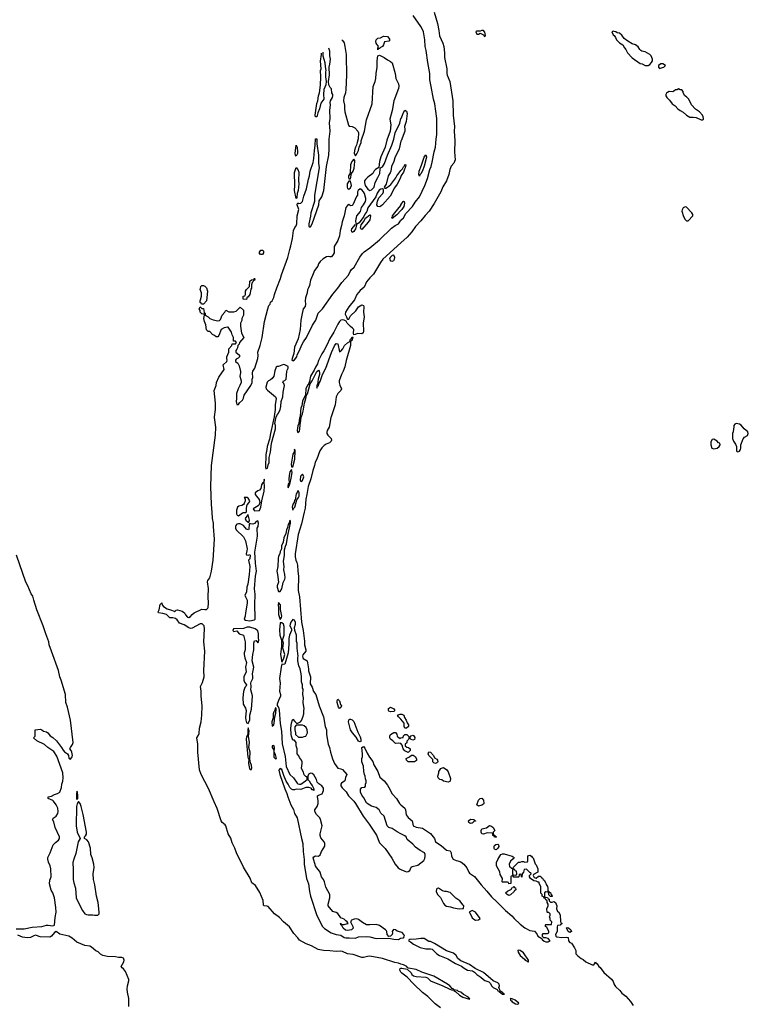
# Model space of a CAD drawing. Header units: inches. Extents: x 2386215 to 2556187, y 580866 to 760840.
# Tile 119 of 203: x 2435234 to 2444341, y 722659 to 734963. Entities that reach past the tile are written whole.
import ezdxf

# ---------------------------------------------------------------- set-up
doc = ezdxf.new("R2010")
doc.units = ezdxf.units.IN
doc.header["$MEASUREMENT"] = 0
for name, color, linetype in [('C4732', 7, 'Continuous'), ('C4733', 7, 'Continuous'), ('C4742', 7, 'Continuous'), ('C4743', 7, 'Continuous')]:
    doc.layers.add(name, color=color, linetype=linetype)

msp = doc.modelspace()

# ---------------------------------------------------------------- linework, layer by layer
at = {"layer": 'C4732', "color": 5}
for points, elevation in [([(2440000, 723159), (2439999, 723159), (2439970, 723174), (2439923, 723183), (2439770, 723232), (2439610, 723259), (2439583, 723257), (2439530, 723242), (2439510, 723244), (2439402, 723282), (2439330, 723290), (2439270, 723320), (2439250, 723324), (2439190, 723317), (2439112, 723328), (2439030, 723331), (2438963, 723343), (2438882, 723390), (2438816, 723416), (2438730, 723460), (2438710, 723490), (2438662, 723542), (2438605, 723625), (2438533, 723690), (2438483, 723743), (2438421, 723790), (2438339, 723879), (2438326, 723886), (2438287, 723890), (2438281, 723901), (2438278, 723958), (2438234, 724054), (2438182, 724142), (2438135, 724175), (2438116, 724236), (2438030, 724372), (2437944, 724550), (2437922, 724610), (2437890, 724676), (2437873, 724733), (2437841, 724790), (2437811, 724891), (2437803, 724903), (2437766, 724930), (2437753, 724950), (2437704, 725104), (2437663, 725190), (2437595, 725355), (2437501, 725530), (2437481, 725590), (2437459, 725810), (2437460, 725910), (2437448, 725990), (2437470, 726020), (2437478, 726042), (2437480, 726110), (2437501, 726190), (2437510, 726270), (2437513, 726390), (2437501, 726510), (2437504, 726570), (2437496, 726630), (2437519, 726681), (2437538, 726750), (2437537, 726830), (2437547, 727070), (2437535, 727190), (2437545, 727350), (2437541, 727390), (2437515, 727415), (2437490, 727415), (2437390, 727358), (2437370, 727356), (2437350, 727362), (2437290, 727400), (2437230, 727421), (2437202, 727462), (2437180, 727480), (2437150, 727488), (2437110, 727488), (2437068, 727528), (2437023, 727543), (2436969, 727550), (2436965, 727564), (2436976, 727590), (2436990, 727654), (2437010, 727674), (2437016, 727650), (2437031, 727630), (2437079, 727599), (2437121, 727590), (2437165, 727570), (2437170, 727562), (2437190, 727585), (2437206, 727590), (2437267, 727570), (2437296, 727550), (2437307, 727527), (2437330, 727497), (2437350, 727493), (2437370, 727504), (2437390, 727532), (2437413, 727550), (2437510, 727597), (2437550, 727592), (2437570, 727594), (2437587, 727610), (2437590, 727619), (2437593, 727670), (2437588, 727750), (2437594, 727854), (2437583, 727937), (2437586, 727954), (2437611, 727989), (2437630, 728070), (2437652, 728210), (2437671, 728470), (2437655, 728630), (2437656, 728670), (2437646, 728730), (2437642, 728810), (2437630, 728906), (2437623, 729130), (2437630, 729394), (2437683, 729770), (2437685, 729870), (2437670, 729990), (2437671, 730000)], 20), ([(2438415, 730000), (2438368, 729790), (2438357, 729723), (2438329, 729630), (2438325, 729590), (2438309, 729530), (2438305, 729370), (2438310, 729351), (2438330, 729358), (2438339, 729401), (2438351, 729430), (2438354, 729490), (2438370, 729557), (2438383, 729670), (2438430, 729850), (2438431, 729890), (2438424, 729916), (2438438, 730000)], 20), ([(2439127, 730000), (2439123, 729990), (2439101, 729870), (2439078, 729830), (2439072, 729810), (2439074, 729790), (2439084, 729770), (2439126, 729730), (2439131, 729709), (2439126, 729694), (2439106, 729674), (2439063, 729657), (2439039, 729641), (2439010, 729613), (2438986, 729574), (2438949, 729470), (2438928, 729432), (2438920, 729390), (2438897, 729330), (2438873, 729227), (2438841, 729130), (2438824, 729030), (2438809, 728970), (2438803, 728857), (2438788, 728810), (2438758, 728662), (2438714, 728530), (2438678, 728290), (2438677, 728250), (2438684, 728210), (2438699, 728179), (2438708, 728148), (2438710, 728070), (2438718, 728010), (2438713, 727830), (2438731, 727750), (2438756, 727436), (2438779, 727330), (2438795, 727195), (2438796, 727150), (2438810, 727090), (2438811, 727070), (2438775, 727025), (2438770, 727010), (2438772, 726992), (2438779, 726979), (2438828, 726950), (2438845, 726850), (2438845, 726825), (2438869, 726750), (2438864, 726664), (2438890, 726621), (2438907, 726567), (2438936, 726530), (2438978, 726390), (2439030, 726250), (2439052, 726132), (2439070, 726090), (2439070, 726030), (2439088, 725910), (2439107, 725867), (2439118, 725810), (2439146, 725726), (2439171, 725670), (2439210, 725611), (2439250, 725602), (2439270, 725591), (2439325, 725530), (2439308, 725492), (2439300, 725450), (2439258, 725422), (2439249, 725410), (2439250, 725390), (2439265, 725365), (2439314, 725314), (2439346, 725266), (2439410, 725199), (2439432, 725170), (2439529, 725009), (2439604, 724910), (2439694, 724774), (2439730, 724678), (2439804, 724604), (2439887, 724487), (2439928, 724410), (2439965, 724365), (2439989, 724349), (2440000, 724344)], 20), ([(2438738, 730000), (2438730, 729989), (2438722, 729918), (2438709, 729889), (2438702, 729830), (2438710, 729803), (2438730, 729823), (2438736, 729844), (2438739, 729901), (2438750, 729952), (2438754, 730000)], 20), ([(2435190, 723603), (2435290, 723600), (2435390, 723623), (2435510, 723633), (2435570, 723647), (2435590, 723648), (2435650, 723641), (2435671, 723649), (2435677, 723743), (2435690, 723810), (2435688, 723870), (2435670, 723990), (2435647, 724050), (2435627, 724087), (2435605, 724165), (2435609, 724211), (2435626, 724250), (2435625, 724350), (2435614, 724390), (2435594, 724434), (2435586, 724474), (2435588, 724492), (2435616, 724550), (2435653, 724650), (2435680, 724680), (2435718, 724710), (2435732, 724730), (2435732, 724750), (2435678, 724870), (2435659, 724939), (2435644, 724970), (2435654, 724986), (2435690, 725011), (2435710, 725045), (2435715, 725070), (2435709, 725110), (2435690, 725150), (2435657, 725197), (2435647, 725207), (2435590, 725229), (2435589, 725250), (2435630, 725259), (2435670, 725281), (2435707, 725293), (2435734, 725310), (2435757, 725370), (2435761, 725410), (2435772, 725448), (2435777, 725490), (2435774, 725550), (2435698, 725758), (2435659, 725819), (2435586, 725870), (2435546, 725906), (2435448, 725950), (2435408, 725990), (2435426, 726010), (2435426, 726090), (2435495, 726095), (2435512, 726090), (2435531, 726071), (2435570, 726062), (2435587, 726050), (2435615, 726015), (2435650, 725993), (2435694, 725950), (2435757, 725870), (2435776, 725836), (2435795, 725815), (2435831, 725790), (2435845, 725770), (2435850, 725734), (2435870, 725722), (2435890, 725752), (2435893, 725770), (2435887, 725810), (2435878, 725830), (2435861, 725850), (2435869, 725870), (2435896, 725904), (2435901, 725930), (2435868, 726210), (2435831, 726371), (2435812, 726430), (2435805, 726530), (2435751, 726711), (2435734, 726750), (2435718, 726830), (2435630, 727070), (2435604, 727150), (2435598, 727190), (2435559, 727290), (2435529, 727390), (2435450, 727589), (2435410, 727710), (2435399, 727759), (2435379, 727790), (2435338, 727890), (2435310, 727935), (2435195, 728270)], 40), ([(2440000, 726220), (2439968, 726250), (2439958, 726270), (2439964, 726276), (2439990, 726286), (2440000, 726286)], 20), ([(2440000, 725918), (2439999, 725919), (2439970, 725924), (2439930, 725918), (2439898, 725950), (2439869, 725970), (2439862, 725990), (2439862, 726010), (2439870, 726032), (2439910, 726054), (2439930, 726054), (2439950, 726034), (2439952, 726010), (2439960, 726000), (2439990, 725982), (2440000, 725987)], 20), ([(2440000, 724788), (2439952, 724812), (2439890, 724857), (2439848, 724870), (2439829, 724890), (2439790, 725008), (2439750, 725049), (2439727, 725087), (2439690, 725119), (2439630, 725135), (2439590, 725158), (2439570, 725178), (2439537, 725237), (2439510, 725273), (2439496, 725310), (2439493, 725347), (2439510, 725366), (2439550, 725374), (2439556, 725384), (2439558, 725410), (2439566, 725430), (2439566, 725450), (2439556, 725476), (2439553, 725510), (2439544, 725530), (2439537, 725570), (2439533, 725633), (2439509, 725690), (2439509, 725730), (2439519, 725750), (2439521, 725790), (2439509, 725870), (2439530, 725882), (2439550, 725858), (2439576, 725796), (2439606, 725746), (2439650, 725691), (2439662, 725650), (2439710, 725570), (2439737, 725497), (2439788, 725450), (2439830, 725396), (2439850, 725367), (2439888, 725288), (2439942, 725230), (2439980, 725170), (2440000, 725153)], 20), ([(2440000, 723559), (2439953, 723573), (2439930, 723589), (2439908, 723592), (2439888, 723570), (2439893, 723550), (2439890, 723530), (2439870, 723511), (2439850, 723504), (2439828, 723530), (2439823, 723570), (2439818, 723578), (2439807, 723590), (2439730, 723644), (2439690, 723658), (2439610, 723650), (2439570, 723653), (2439519, 723679), (2439470, 723717), (2439450, 723727), (2439415, 723724), (2439382, 723710), (2439377, 723703), (2439371, 723690), (2439399, 723630), (2439402, 723610), (2439382, 723590), (2439330, 723581), (2439307, 723587), (2439278, 723610), (2439262, 723642), (2439249, 723650), (2439246, 723670), (2439250, 723672), (2439258, 723658), (2439290, 723655), (2439333, 723667), (2439338, 723670), (2439336, 723676), (2439328, 723690), (2439310, 723702), (2439290, 723724), (2439250, 723739), (2439210, 723793), (2439190, 723805), (2439150, 723818), (2439088, 723890), (2439088, 723912), (2439112, 723990), (2439112, 724030), (2439061, 724121), (2439043, 724190), (2439030, 724219), (2439006, 724250), (2438990, 724310), (2438970, 724341), (2438942, 724370), (2438932, 724390), (2438902, 724490), (2438910, 724503), (2438930, 724513), (2438970, 724511), (2438990, 724525), (2439006, 724570), (2439047, 724633), (2439048, 724670), (2439040, 724690), (2439000, 724740), (2438990, 724770), (2438990, 724790), (2439014, 724890), (2438995, 724970), (2438985, 724990), (2438942, 725030), (2438923, 725070), (2438925, 725090), (2438953, 725130), (2438965, 725170), (2438965, 725205), (2438955, 725250), (2438958, 725262), (2438968, 725272), (2439014, 725290), (2439033, 725330), (2439030, 725358), (2439010, 725389), (2438973, 725413), (2438954, 725434), (2438942, 725470), (2438910, 725528), (2438890, 725542), (2438870, 725548), (2438845, 725535), (2438842, 725530), (2438834, 725510), (2438834, 725470), (2438852, 725452), (2438872, 725412), (2438890, 725394), (2438911, 725350), (2438911, 725329), (2438898, 725338), (2438890, 725338), (2438878, 725358), (2438849, 725369), (2438810, 725366), (2438750, 725344), (2438690, 725346), (2438670, 725339), (2438650, 725339), (2438630, 725346), (2438609, 725369), (2438590, 725410), (2438566, 725446), (2438536, 725516), (2438512, 725592), (2438490, 725606), (2438474, 725586), (2438484, 725530), (2438548, 725350), (2438575, 725295), (2438586, 725250), (2438624, 725150), (2438655, 725095), (2438670, 725045), (2438702, 724990), (2438755, 724730), (2438773, 724670), (2438776, 724570), (2438789, 724470), (2438791, 724410), (2438820, 724230), (2438845, 724165), (2438855, 724070), (2438870, 724010), (2438949, 723770), (2439019, 723630), (2439044, 723604), (2439129, 723550), (2439190, 723531), (2439250, 723523), (2439290, 723494), (2439309, 723489), (2439351, 723491), (2439430, 723484), (2439470, 723502), (2439570, 723507), (2439610, 723503), (2439690, 723482), (2439847, 723487), (2439910, 723473), (2439970, 723469), (2439995, 723485), (2440000, 723485)], 20), ([(2436600, 722630), (2436600, 722730), (2436582, 722810), (2436579, 722850), (2436582, 722890), (2436599, 722950), (2436600, 722970), (2436557, 723070), (2436530, 723104), (2436514, 723114), (2436501, 723130), (2436537, 723190), (2436538, 723210), (2436530, 723234), (2436510, 723242), (2436470, 723243), (2436431, 723251), (2436330, 723256), (2436275, 723270), (2436245, 723285), (2436214, 723314), (2436187, 723327), (2436130, 723373), (2436110, 723384), (2436050, 723394), (2435950, 723436), (2435890, 723487), (2435850, 723512), (2435735, 723535), (2435690, 723567), (2435670, 723555), (2435631, 723509), (2435610, 723499), (2435490, 723503), (2435430, 723521), (2435410, 723516), (2435370, 723494), (2435328, 723488), (2435270, 723496), (2435210, 723522)], 40), ([(2440000, 723062), (2439990, 723076), (2439986, 723090), (2439990, 723107), (2440000, 723109)], 20)]:
    msp.add_lwpolyline(points, dxfattribs=dict(at, elevation=elevation))
for points, elevation in [([(2438670, 729598), (2438663, 729557), (2438650, 729534), (2438626, 729410), (2438630, 729376), (2438650, 729375), (2438674, 729470), (2438677, 729577)], 20), ([(2438630, 729344), (2438627, 729333), (2438610, 729312), (2438606, 729290), (2438597, 729230), (2438601, 729170), (2438598, 729162), (2438590, 729162), (2438584, 729130), (2438590, 729111), (2438606, 729150), (2438604, 729156), (2438610, 729156), (2438633, 729253), (2438639, 729310)], 20), ([(2438770, 729284), (2438750, 729264), (2438742, 729250), (2438739, 729219), (2438739, 729210), (2438750, 729191), (2438770, 729204), (2438784, 729250), (2438779, 729270)], 20), ([(2438290, 729222), (2438287, 729190), (2438282, 729178), (2438270, 729173), (2438258, 729150), (2438250, 729104), (2438230, 729083), (2438210, 729075), (2438176, 729050), (2438179, 729030), (2438226, 728966), (2438234, 728930), (2438223, 728897), (2438214, 728886), (2438154, 728850), (2438170, 728826), (2438230, 728829), (2438250, 728873), (2438262, 728950), (2438291, 729070), (2438294, 729130), (2438291, 729189), (2438295, 729210)], 20), ([(2438714, 729074), (2438710, 729074), (2438704, 729056), (2438690, 729036), (2438677, 728963), (2438670, 728959), (2438663, 728930), (2438649, 728909), (2438641, 728870), (2438650, 728834), (2438653, 728850), (2438675, 728870), (2438698, 728962), (2438721, 728990), (2438729, 729010), (2438729, 729049), (2438724, 729064)], 20), ([(2438046, 728994), (2438039, 728990), (2438051, 728971), (2438054, 728950), (2438041, 728919), (2438030, 728905), (2438010, 728893), (2437975, 728885), (2437958, 728870), (2437946, 728834), (2437943, 728790), (2437951, 728770), (2437970, 728761), (2438018, 728802), (2438030, 728806), (2438055, 728805), (2438069, 728811), (2438068, 728852), (2438073, 728887), (2438079, 728901), (2438102, 728930), (2438110, 728950), (2438090, 728983), (2438079, 728990)], 20), ([(2438210, 728699), (2438190, 728692), (2438170, 728666), (2438150, 728658), (2438121, 728661), (2438110, 728669), (2438103, 728657), (2438100, 728600), (2438094, 728590), (2438070, 728598), (2438030, 728642), (2437990, 728664), (2437970, 728664), (2437950, 728658), (2437936, 728644), (2437931, 728630), (2437931, 728610), (2437938, 728590), (2438030, 728501), (2438058, 728450), (2438076, 728350), (2438075, 728325), (2438066, 728290), (2438070, 728274), (2438090, 728272), (2438110, 728278), (2438114, 728270), (2438110, 728226), (2438094, 728210), (2438110, 728130), (2438104, 728030), (2438084, 727910), (2438072, 727870), (2438068, 727810), (2438050, 727770), (2438056, 727750), (2438076, 727710), (2438079, 727670), (2438055, 727550), (2438052, 727510), (2438039, 727470), (2438058, 727458), (2438110, 727450), (2438170, 727462), (2438176, 727470), (2438179, 727490), (2438174, 727650), (2438177, 727783), (2438169, 727850), (2438183, 728010), (2438193, 728070), (2438181, 728170), (2438174, 728310), (2438206, 728510), (2438203, 728610), (2438213, 728630), (2438219, 728670)], 20), ([(2438090, 728777), (2438084, 728776), (2438054, 728730), (2438060, 728710), (2438090, 728683), (2438097, 728683), (2438105, 728710)], 20), ([(2438610, 728708), (2438604, 728676), (2438590, 728653), (2438583, 728617), (2438568, 728590), (2438559, 728541), (2438534, 728490), (2438527, 728433), (2438508, 728390), (2438507, 728350), (2438490, 728317), (2438485, 728290), (2438470, 728261), (2438463, 728230), (2438461, 728130), (2438450, 728070), (2438458, 728030), (2438467, 727933), (2438452, 727890), (2438451, 727870), (2438470, 727819), (2438490, 727819), (2438511, 727849), (2438528, 727930), (2438548, 727970), (2438553, 727990), (2438550, 728030), (2438534, 728090), (2438538, 728130), (2438530, 728194), (2438546, 728270), (2438545, 728336), (2438557, 728383), (2438570, 728412), (2438584, 728516), (2438620, 728670), (2438618, 728698)], 20), ([(2438470, 727681), (2438466, 727654), (2438470, 727610), (2438467, 727530), (2438490, 727466), (2438507, 727493), (2438510, 727510), (2438493, 727593), (2438492, 727652)], 20), ([(2438650, 727467), (2438625, 727435), (2438614, 727410), (2438612, 727390), (2438630, 727350), (2438630, 727330), (2438608, 727272), (2438599, 727230), (2438600, 727160), (2438590, 727050), (2438550, 726910), (2438530, 726906), (2438510, 726909), (2438501, 726870), (2438483, 726730), (2438490, 726670), (2438483, 726570), (2438496, 726530), (2438496, 726510), (2438470, 726457), (2438454, 726410), (2438453, 726393), (2438460, 726380), (2438470, 726374), (2438476, 726336), (2438489, 726169), (2438508, 726070), (2438515, 725915), (2438554, 725754), (2438563, 725630), (2438610, 725530), (2438658, 725490), (2438702, 725422), (2438710, 725414), (2438730, 725408), (2438750, 725411), (2438808, 725450), (2438826, 725470), (2438826, 725490), (2438822, 725502), (2438810, 725506), (2438790, 725526), (2438780, 725560), (2438763, 725590), (2438757, 725610), (2438766, 725670), (2438764, 725690), (2438755, 725710), (2438730, 725742), (2438722, 725762), (2438702, 725790), (2438702, 725850), (2438689, 725889), (2438688, 725930), (2438670, 725958), (2438650, 725958), (2438630, 726008), (2438627, 726030), (2438623, 726110), (2438630, 726174), (2438645, 726215), (2438650, 726222), (2438672, 726192), (2438693, 726173), (2438710, 726172), (2438746, 726190), (2438756, 726204), (2438775, 726245), (2438784, 726290), (2438784, 726330), (2438789, 726350), (2438779, 726430), (2438781, 726490), (2438774, 726530), (2438777, 726597), (2438769, 726610), (2438767, 726650), (2438756, 726690), (2438758, 726750), (2438752, 726790), (2438739, 726850), (2438723, 726890), (2438709, 726950), (2438709, 726991), (2438714, 727010), (2438701, 727110), (2438702, 727170), (2438693, 727193), (2438692, 727270), (2438674, 727330), (2438668, 727368), (2438681, 727410), (2438682, 727430), (2438670, 727461)], 20), ([(2438110, 727372), (2438077, 727370), (2438030, 727357), (2437909, 727351), (2437905, 727350), (2437898, 727330), (2437910, 727318), (2437950, 727325), (2437978, 727290), (2438030, 727271), (2438054, 727190), (2438051, 727089), (2438041, 727050), (2438041, 727030), (2438048, 726988), (2438071, 726930), (2438057, 726870), (2438066, 726814), (2438036, 726750), (2438036, 726710), (2438043, 726683), (2438071, 726650), (2438062, 726630), (2438050, 726618), (2438030, 726568), (2438022, 726490), (2438027, 726410), (2438058, 726358), (2438066, 726330), (2438056, 726244), (2438059, 726210), (2438070, 726178), (2438090, 726167), (2438110, 726212), (2438110, 726270), (2438130, 726345), (2438142, 726510), (2438140, 726530), (2438122, 726590), (2438129, 726630), (2438125, 726670), (2438129, 726690), (2438147, 726730), (2438149, 726750), (2438143, 726790), (2438162, 726870), (2438141, 726950), (2438148, 727030), (2438159, 727090), (2438160, 727170), (2438170, 727199), (2438190, 727203), (2438210, 727176), (2438219, 727190), (2438222, 727210), (2438219, 727239), (2438221, 727290), (2438210, 727326), (2438178, 727350)], 20), ([(2438510, 727427), (2438490, 727425), (2438481, 727339), (2438485, 727270), (2438507, 727210), (2438507, 727133), (2438495, 727030), (2438510, 726936), (2438525, 726955), (2438537, 726983), (2438547, 727030), (2438524, 727110), (2438531, 727170), (2438521, 727210), (2438539, 727270), (2438539, 727379), (2438530, 727409)], 20), ([(2439230, 726355), (2439219, 726370), (2439204, 726430), (2439203, 726457), (2439210, 726474), (2439230, 726452), (2439246, 726406), (2439258, 726390), (2439250, 726368)], 20), ([(2438430, 726363), (2438425, 726335), (2438419, 726321), (2438410, 726315), (2438404, 726290), (2438401, 726239), (2438387, 726190), (2438390, 726135), (2438410, 726151), (2438416, 726170), (2438423, 726250), (2438435, 726295), (2438441, 726350), (2438438, 726358)], 20), ([(2439870, 726315), (2439850, 726322), (2439844, 726330), (2439845, 726355), (2439870, 726371), (2439910, 726351), (2439922, 726330), (2439910, 726318)], 20), ([(2439490, 725938), (2439467, 725947), (2439438, 725998), (2439393, 726050), (2439370, 726089), (2439344, 726190), (2439350, 726214), (2439360, 726220), (2439370, 726222), (2439390, 726212), (2439410, 726191), (2439461, 726061), (2439490, 726002), (2439499, 725970), (2439497, 725943)], 20), ([(2438090, 726115), (2438084, 726090), (2438084, 726030), (2438070, 726001), (2438065, 725970), (2438086, 725746), (2438090, 725731), (2438110, 725732), (2438114, 725810), (2438097, 725870), (2438108, 725932), (2438094, 726010), (2438103, 726070)], 20), ([(2438770, 726146), (2438690, 726146), (2438673, 726127), (2438672, 726090), (2438682, 726050), (2438682, 726030), (2438718, 725998), (2438770, 725996), (2438790, 726005), (2438810, 726011), (2438833, 726050), (2438829, 726090), (2438816, 726116), (2438790, 726138)], 20), ([(2438410, 725894), (2438390, 725888), (2438389, 725870), (2438405, 725845), (2438409, 725829), (2438410, 725747), (2438430, 725725), (2438442, 725730), (2438430, 725782), (2438415, 725810), (2438421, 725870)], 20), ([(2438110, 725728), (2438098, 725722), (2438094, 725670), (2438105, 725606), (2438115, 725595), (2438130, 725591), (2438137, 725610), (2438133, 725647), (2438118, 725678)], 20), ([(2435950, 725322), (2435943, 725290), (2435944, 725230), (2435950, 725218), (2435959, 725230), (2435961, 725270), (2435956, 725310)], 40), ([(2435970, 725195), (2435954, 725166), (2435946, 725130), (2435938, 724890), (2435954, 724810), (2435991, 724730), (2435965, 724690), (2435936, 724544), (2435909, 724471), (2435899, 724430), (2435904, 724344), (2435902, 724218), (2435910, 724176), (2435932, 724110), (2435940, 723990), (2435956, 723950), (2436019, 723830), (2436050, 723791), (2436070, 723779), (2436090, 723775), (2436150, 723776), (2436171, 723771), (2436210, 723771), (2436229, 723790), (2436229, 723811), (2436216, 723930), (2436195, 724010), (2436173, 724153), (2436158, 724218), (2436153, 724290), (2436163, 724370), (2436159, 724410), (2436141, 724490), (2436124, 724530), (2436118, 724610), (2436094, 724690), (2436074, 724714), (2436044, 724730), (2436045, 724750), (2436058, 724762), (2436070, 724786), (2436071, 724810), (2436027, 725030), (2436003, 725130), (2435990, 725169)], 40)]:
    msp.add_lwpolyline(points, close=True, dxfattribs=dict(at, elevation=elevation))
at = {"layer": 'C4733', "color": 5, "elevation": 20}
for points in [[(2439260, 734713), (2439270, 734702), (2439290, 734672), (2439299, 734630), (2439314, 734526), (2439313, 734410), (2439318, 734370), (2439320, 734270), (2439312, 734090), (2439305, 734050), (2439284, 733990), (2439281, 733950), (2439293, 733893), (2439293, 733850), (2439299, 733810), (2439343, 733643), (2439351, 733631), (2439390, 733628), (2439422, 733610), (2439460, 733570), (2439468, 733550), (2439466, 733474), (2439451, 733430), (2439446, 733394), (2439430, 733369), (2439419, 733330), (2439416, 733290), (2439430, 733262), (2439450, 733285), (2439469, 733330), (2439476, 733370), (2439503, 733430), (2439504, 733450), (2439544, 733570), (2439569, 733711), (2439639, 733910), (2439654, 734130), (2439678, 734190), (2439686, 734230), (2439690, 734290), (2439704, 734370), (2439701, 734450), (2439710, 734512), (2439730, 734521), (2439791, 734490), (2439830, 734461), (2439870, 734442), (2439890, 734422), (2439927, 734290), (2439936, 734230), (2439970, 734162), (2439973, 734133), (2439970, 734102), (2439910, 733950), (2439890, 733828), (2439861, 733719), (2439872, 733650), (2439866, 733570), (2439823, 733457), (2439802, 733370), (2439750, 733250), (2439732, 733190), (2439724, 733116), (2439681, 733090), (2439666, 733074), (2439650, 733043), (2439585, 732995), (2439555, 732965), (2439546, 732950), (2439543, 732930), (2439554, 732890), (2439586, 732846), (2439610, 732827), (2439630, 732836), (2439664, 732870), (2439676, 732930), (2439712, 732990), (2439737, 733043), (2439740, 733100), (2439746, 733110), (2439770, 733126), (2439794, 733166), (2439830, 733270), (2439885, 733395), (2439912, 733468), (2439926, 733550), (2439984, 733670), (2440000, 733728)], [(2437671, 730000), (2437681, 730090), (2437683, 730170), (2437666, 730330), (2437690, 730390), (2437695, 730430), (2437724, 730496), (2437789, 730590), (2437779, 730650), (2437822, 730690), (2437829, 730710), (2437822, 730730), (2437824, 730750), (2437849, 730810), (2437849, 730851), (2437886, 730890), (2437890, 730914), (2437930, 730914), (2437946, 730930), (2437930, 730946), (2437907, 730947), (2437908, 730990), (2437890, 731026), (2437880, 731060), (2437839, 731119), (2437830, 731122), (2437790, 731114), (2437752, 731090), (2437725, 731015), (2437710, 730998), (2437690, 730998), (2437670, 731018), (2437646, 731030), (2437610, 731066), (2437590, 731066), (2437570, 731086), (2437559, 731150), (2437543, 731190), (2437535, 731230), (2437546, 731270), (2437542, 731282), (2437510, 731286), (2437490, 731306), (2437488, 731330), (2437478, 731350), (2437490, 731374), (2437510, 731354), (2437530, 731354), (2437542, 731302), (2437552, 731288), (2437554, 731270), (2437590, 731251), (2437611, 731231), (2437654, 731214), (2437710, 731201), (2437730, 731205), (2437745, 731215), (2437766, 731270), (2437798, 731310), (2437810, 731334), (2437850, 731311), (2437910, 731311), (2437938, 731322), (2437990, 731372), (2438030, 731334), (2438031, 731270), (2438011, 731230), (2438010, 731206), (2437992, 731170), (2437992, 731132), (2438007, 731047), (2438036, 730990), (2437982, 730930), (2437976, 730910), (2437962, 730890), (2437958, 730862), (2437950, 730846), (2437934, 730830), (2437934, 730810), (2437982, 730770), (2437982, 730750), (2437965, 730735), (2437940, 730720), (2437932, 730710), (2437932, 730690), (2437962, 730670), (2437979, 730639), (2437995, 730565), (2437996, 730550), (2437986, 730510), (2438002, 730450), (2438002, 730430), (2437986, 730390), (2437963, 730350), (2437943, 730290), (2437946, 730230), (2437941, 730190), (2437950, 730154), (2437970, 730154), (2437983, 730177), (2438018, 730210), (2438030, 730234), (2438038, 730270), (2438124, 730390), (2438138, 730430), (2438138, 730470), (2438148, 730490), (2438142, 730550), (2438149, 730570), (2438173, 730607), (2438210, 730730), (2438214, 730766), (2438212, 730810), (2438239, 730890), (2438265, 730990), (2438296, 731190), (2438336, 731350), (2438350, 731391), (2438364, 731410), (2438369, 731431), (2438390, 731451), (2438409, 731490), (2438418, 731530), (2438447, 731613), (2438493, 731727), (2438506, 731774), (2438587, 731990), (2438609, 732090), (2438625, 732135), (2438646, 732230), (2438658, 732330), (2438674, 732366), (2438691, 732389), (2438698, 732410), (2438702, 732510), (2438723, 732590), (2438702, 732650), (2438703, 732657), (2438710, 732674), (2438725, 732665), (2438750, 732671), (2438771, 732689), (2438784, 732756), (2438818, 732850), (2438843, 732970), (2438856, 733010), (2438865, 733070), (2438901, 733179), (2438912, 733230), (2438918, 733330), (2438928, 733390), (2438930, 733474), (2438950, 733474), (2438950, 733410), (2438970, 733270), (2438970, 733170), (2438977, 733110), (2438918, 732770), (2438920, 732690), (2438875, 732550), (2438870, 732509), (2438847, 732410), (2438847, 732387), (2438853, 732373), (2438870, 732376), (2438890, 732411), (2438975, 732650), (2438979, 732701), (2439011, 732749), (2439036, 732830), (2439070, 733130), (2439100, 733270), (2439104, 733350), (2439102, 733470), (2439113, 733570), (2439106, 733674), (2439114, 733730), (2439109, 733830), (2439117, 733897), (2439115, 733930), (2439118, 733950), (2439144, 733990), (2439149, 734010), (2439149, 734029), (2439137, 734050), (2439130, 734098), (2439115, 734115), (2439098, 734150), (2439095, 734190), (2439105, 734275), (2439102, 734370), (2439112, 734408), (2439117, 734470), (2439109, 734511), (2439109, 734570), (2439099, 734607)], [(2438930, 733748), (2438927, 733770), (2438950, 733914), (2438961, 733950), (2438967, 734010), (2438981, 734050), (2438994, 734146), (2439000, 734250), (2438996, 734330), (2439001, 734350), (2438995, 734445), (2439007, 734530), (2439005, 734545)], [(2439022, 734556), (2439022, 734510), (2439047, 734430), (2439052, 734372), (2439061, 734330), (2439056, 734310), (2439056, 734250), (2439065, 734190), (2439061, 734150), (2439037, 734090), (2439033, 734030), (2439036, 733970), (2439000, 733920), (2438983, 733850), (2438961, 733799), (2438950, 733748), (2438930, 733748)], [(2440000, 733445), (2439977, 733350), (2439922, 733238), (2439911, 733189), (2439880, 733130), (2439873, 733070), (2439865, 733050), (2439839, 733010), (2439813, 732907), (2439791, 732870), (2439798, 732858), (2439810, 732859), (2439830, 732871), (2439875, 732905), (2439935, 732985), (2439948, 733012), (2440000, 733078)], [(2440000, 733004), (2439990, 732977), (2439952, 732908), (2439919, 732861), (2439863, 732757), (2439770, 732648), (2439750, 732631), (2439734, 732626), (2439710, 732630), (2439698, 732650), (2439706, 732694), (2439725, 732735), (2439774, 732790), (2439781, 732810), (2439782, 732842), (2439769, 732849), (2439750, 732845), (2439728, 732832), (2439703, 732797), (2439685, 732750), (2439587, 732610), (2439573, 732567), (2439547, 732533), (2439536, 732504), (2439477, 732423), (2439442, 732402), (2439446, 732410), (2439438, 732418), (2439436, 732450), (2439450, 732510), (2439493, 732567), (2439505, 732615), (2439532, 732648), (2439555, 732690), (2439560, 732710), (2439560, 732730), (2439542, 732790), (2439532, 732812), (2439510, 732835), (2439490, 732849), (2439465, 732830), (2439458, 732810), (2439458, 732770), (2439446, 732754), (2439398, 732650), (2439390, 732642), (2439370, 732638), (2439350, 732655), (2439330, 732639), (2439310, 732614), (2439288, 732510), (2439263, 732437), (2439255, 732390), (2439238, 732330), (2439230, 732262), (2439210, 732204), (2439166, 732130), (2439164, 732050), (2439153, 732027), (2439130, 732001), (2439110, 731999), (2439090, 732005), (2439070, 732001), (2439026, 731974), (2438990, 731941), (2438970, 731910), (2438959, 731881), (2438921, 731830), (2438895, 731765), (2438867, 731710), (2438857, 731643), (2438846, 731614), (2438830, 731586), (2438826, 731550), (2438807, 731487), (2438801, 731450), (2438806, 731410), (2438802, 731378), (2438778, 731350), (2438759, 731270), (2438748, 731210), (2438739, 731090), (2438714, 730974), (2438669, 730871), (2438660, 730790), (2438638, 730730), (2438635, 730710), (2438642, 730702), (2438650, 730701), (2438670, 730714), (2438698, 730750), (2438704, 730776), (2438732, 730830), (2438760, 730900), (2438781, 730939), (2438817, 730990), (2438895, 731145), (2438937, 731210), (2438964, 731296), (2439019, 731350), (2439147, 731533), (2439211, 731609), (2439261, 731679), (2439343, 731770), (2439363, 731817), (2439380, 731840), (2439413, 731870), (2439485, 731995), (2439520, 732040), (2439540, 732060), (2439610, 732110), (2439730, 732214), (2439882, 732358), (2439929, 732391), (2439970, 732412), (2439994, 732450), (2440000, 732456)], [(2440000, 732578), (2439950, 732525), (2439890, 732479), (2439885, 732490), (2439890, 732501), (2439897, 732503), (2439896, 732510), (2439922, 732550), (2439997, 732643), (2440000, 732648)], [(2440000, 732175), (2439774, 731970), (2439745, 731930), (2439656, 731784), (2439610, 731737), (2439570, 731686), (2439538, 731622), (2439490, 731580), (2439450, 731530), (2439418, 731462), (2439350, 731375), (2439306, 731310), (2439304, 731284), (2439320, 731250), (2439326, 731226), (2439330, 731219), (2439350, 731222), (2439370, 731262), (2439437, 731323), (2439470, 731375), (2439510, 731401), (2439530, 731392), (2439535, 731376), (2439532, 731310), (2439540, 731250), (2439528, 731170), (2439533, 731070), (2439526, 731050), (2439510, 731037), (2439457, 731043), (2439428, 731028), (2439410, 731026), (2439405, 731045), (2439409, 731090), (2439394, 731110), (2439367, 731127), (2439328, 731170), (2439314, 731194), (2439288, 731208), (2439272, 731212), (2439250, 731209), (2439230, 731190), (2439210, 731158), (2439160, 731060), (2439106, 730970), (2439076, 730904), (2439035, 730825), (2439010, 730788), (2438970, 730706), (2438958, 730662), (2438930, 730622), (2438915, 730585), (2438869, 730510), (2438858, 730442), (2438838, 730402), (2438830, 730396), (2438809, 730350), (2438805, 730275), (2438770, 730194), (2438762, 730138), (2438750, 730109), (2438742, 730070), (2438739, 730001), (2438738, 730000)], [(2438754, 730000), (2438755, 730005), (2438770, 730036), (2438779, 730070), (2438792, 730170), (2438812, 730230), (2438818, 730270), (2438830, 730288), (2438850, 730348), (2438866, 730414), (2438890, 730450), (2438950, 730566), (2438970, 730582), (2438978, 730570), (2438981, 730550), (2438981, 730530), (2438963, 730470), (2438957, 730403), (2438950, 730395), (2438950, 730358), (2438958, 730382), (2438970, 730387), (2438979, 730421), (2438990, 730443), (2439019, 730530), (2439059, 730610), (2439130, 730806), (2439170, 730887), (2439190, 730915), (2439210, 730914), (2439230, 730814), (2439250, 730822), (2439274, 730850), (2439294, 730890), (2439330, 730926), (2439359, 730941), (2439370, 730971), (2439380, 730980), (2439390, 730998), (2439397, 730997), (2439402, 730990), (2439396, 730984), (2439390, 730958), (2439384, 730956), (2439375, 730945), (2439371, 730930), (2439367, 730890), (2439315, 730705), (2439297, 730623), (2439277, 730570), (2439255, 730530), (2439228, 730450), (2439229, 730429), (2439237, 730397), (2439258, 730350), (2439247, 730330), (2439210, 730292), (2439190, 730250), (2439179, 730150), (2439127, 730000)], [(2438438, 730000), (2438438, 730002), (2438455, 730030), (2438470, 730044), (2438490, 730093), (2438499, 730130), (2438504, 730190), (2438525, 730250), (2438527, 730310), (2438544, 730390), (2438536, 730416), (2438524, 730430), (2438532, 730448), (2438550, 730453), (2438566, 730470), (2438572, 730568), (2438576, 730584), (2438591, 730610), (2438589, 730630), (2438550, 730649), (2438533, 730653), (2438470, 730630), (2438451, 730629), (2438440, 730619), (2438423, 730577), (2438410, 730509), (2438390, 730478), (2438370, 730462), (2438344, 730450), (2438326, 730434), (2438309, 730371), (2438316, 730350), (2438330, 730334), (2438432, 730252), (2438438, 730230), (2438427, 730150), (2438426, 730090), (2438416, 730004), (2438415, 730000)]]:
    msp.add_lwpolyline(points, dxfattribs=at)
at = {"layer": 'C4733', "color": 5}
for points, elevation in [([(2439710, 734588), (2439709, 734611), (2439718, 734630), (2439690, 734668), (2439685, 734690), (2439690, 734711), (2439710, 734731), (2439742, 734738), (2439782, 734758), (2439830, 734751), (2439850, 734734), (2439861, 734710), (2439850, 734694), (2439792, 734688), (2439783, 734650), (2439770, 734630), (2439743, 734617), (2439730, 734602), (2439718, 734602)], 20), ([(2438690, 733258), (2438682, 733270), (2438679, 733290), (2438690, 733394), (2438702, 733370), (2438705, 733310), (2438705, 733290)], 20), ([(2439410, 733218), (2439387, 733190), (2439371, 733150), (2439365, 733050), (2439362, 733038), (2439342, 733010), (2439342, 732990), (2439350, 732974), (2439370, 732974), (2439380, 733040), (2439401, 733070), (2439413, 733107), (2439424, 733190), (2439422, 733202)], 20), ([(2438690, 732728), (2438668, 732830), (2438673, 732890), (2438670, 733054), (2438690, 733114), (2438711, 733090), (2438724, 733056), (2438719, 732950), (2438725, 732910), (2438716, 732830), (2438704, 732790), (2438698, 732742)], 20), ([(2439370, 732946), (2439350, 732946), (2439327, 732910), (2439326, 732870), (2439330, 732854), (2439350, 732845), (2439370, 732862), (2439382, 732890)], 20), ([(2439510, 732342), (2439498, 732350), (2439496, 732356), (2439501, 732399), (2439530, 732436), (2439558, 732482), (2439610, 732525), (2439619, 732510), (2439610, 732463), (2439590, 732432)], 20), ([(2439390, 732304), (2439384, 732310), (2439381, 732330), (2439387, 732350), (2439430, 732402), (2439440, 732400), (2439442, 732390), (2439431, 732350), (2439410, 732318)], 20), ([(2438270, 732029), (2438246, 732030), (2438228, 732048), (2438238, 732070), (2438250, 732082), (2438270, 732082), (2438282, 732070), (2438282, 732050)], 20), ([(2439910, 732020), (2439890, 732017), (2439863, 731990), (2439858, 731970), (2439861, 731961), (2439870, 731950), (2439890, 731947), (2439910, 731955), (2439921, 731970), (2439923, 731990)], 40), ([(2437530, 731406), (2437507, 731407), (2437502, 731422), (2437488, 731430), (2437489, 731450), (2437496, 731464), (2437508, 731510), (2437508, 731550), (2437489, 731590), (2437495, 731605), (2437498, 731630), (2437510, 731642), (2437530, 731642), (2437550, 731632), (2437570, 731612), (2437581, 731570), (2437571, 731450)], 20), ([(2438070, 731468), (2438028, 731470), (2438028, 731510), (2438050, 731514), (2438058, 731530), (2438058, 731570), (2438070, 731592), (2438108, 731630), (2438110, 731694), (2438130, 731712), (2438162, 731718), (2438170, 731734), (2438172, 731710), (2438158, 731702), (2438154, 731690), (2438141, 731679), (2438131, 731650), (2438131, 731610), (2438124, 731596), (2438111, 731530), (2438090, 731498), (2438072, 731488)], 20)]:
    msp.add_lwpolyline(points, close=True, dxfattribs=dict(at, elevation=elevation))
at = {"layer": 'C4742', "color": 5}
for points, elevation in [([(2444190, 729915), (2444172, 729908), (2444162, 729890), (2444162, 729870), (2444154, 729850), (2444153, 729813), (2444145, 729790), (2444145, 729730), (2444157, 729697), (2444180, 729660), (2444192, 729630), (2444194, 729570), (2444210, 729562), (2444230, 729572), (2444242, 729590), (2444249, 729610), (2444249, 729650), (2444276, 729724), (2444295, 729746), (2444332, 729768), (2444341, 729790), (2444335, 729814), (2444289, 729850), (2444250, 729894), (2444230, 729909)], 40), ([(2443910, 729722), (2443890, 729718), (2443871, 729689), (2443871, 729650), (2443886, 729610), (2443910, 729601), (2443950, 729607), (2443978, 729630), (2443988, 729650), (2443986, 729670), (2443970, 729675), (2443950, 729695)], 40), ([(2440170, 725688), (2440090, 725689), (2440068, 725710), (2440066, 725730), (2440106, 725750), (2440130, 725774), (2440152, 725772), (2440177, 725757), (2440193, 725727), (2440193, 725707)], 20), ([(2440430, 725668), (2440410, 725678), (2440398, 725690), (2440396, 725716), (2440350, 725766), (2440338, 725790), (2440347, 725813), (2440370, 725811), (2440405, 725770), (2440418, 725738), (2440450, 725722), (2440458, 725710), (2440462, 725690), (2440450, 725678)], 20), ([(2440590, 725434), (2440530, 725449), (2440510, 725462), (2440486, 725470), (2440466, 725490), (2440462, 725510), (2440474, 725550), (2440475, 725570), (2440496, 725604), (2440506, 725610), (2440530, 725618), (2440571, 725590), (2440590, 725562), (2440620, 725480), (2440616, 725450), (2440610, 725442)], 20), ([(2440970, 725135), (2440949, 725150), (2440969, 725210), (2440990, 725231), (2441010, 725235), (2441030, 725211), (2441035, 725170), (2441030, 725158), (2441010, 725149)], 20), ([(2440870, 724919), (2440862, 724922), (2440848, 724930), (2440842, 724950), (2440870, 724971), (2440914, 724970), (2440918, 724958), (2440933, 724953), (2440933, 724947), (2440910, 724946), (2440902, 724930), (2440890, 724924)], 20), ([(2441174, 724754), (2441186, 724754), (2441192, 724750), (2441190, 724746), (2441168, 724748), (2441162, 724762), (2441148, 724768), (2441147, 724787), (2441138, 724798), (2441077, 724803), (2441030, 724784), (2441009, 724789), (2441002, 724810), (2441002, 724830), (2441009, 724851), (2441070, 724865), (2441108, 724892), (2441130, 724885), (2441151, 724870), (2441174, 724830), (2441154, 724810), (2441154, 724790), (2441158, 724778), (2441172, 724772)], 20), ([(2441190, 724589), (2441170, 724598), (2441165, 724605), (2441165, 724630), (2441170, 724642), (2441184, 724656), (2441210, 724658), (2441218, 724650), (2441221, 724630), (2441210, 724608)], 20), ([(2441410, 724346), (2441398, 724342), (2441394, 724330), (2441394, 724290), (2441398, 724278), (2441430, 724274), (2441442, 724278), (2441446, 724290), (2441442, 724322), (2441427, 724327), (2441422, 724342)], 20), ([(2440470, 724108), (2440453, 724107), (2440442, 724098), (2440441, 724070), (2440456, 724030), (2440494, 723994), (2440530, 723919), (2440550, 723897), (2440570, 723886), (2440618, 723878), (2440656, 723864), (2440728, 723852), (2440770, 723854), (2440782, 723858), (2440786, 723890), (2440776, 723896), (2440734, 723950), (2440685, 723985), (2440614, 724054), (2440570, 724069), (2440549, 724069), (2440518, 724078)], 20), ([(2441350, 724018), (2441326, 724030), (2441308, 724052), (2441330, 724074), (2441382, 724098), (2441387, 724113), (2441402, 724118), (2441410, 724134), (2441418, 724118), (2441433, 724113), (2441434, 724090), (2441418, 724082), (2441413, 724067), (2441370, 724028)], 20), ([(2440890, 723829), (2440854, 723810), (2440862, 723802), (2440890, 723741), (2440910, 723721), (2440930, 723711), (2440970, 723716), (2440989, 723730), (2440930, 723809)], 20), ([(2442110, 723558), (2442090, 723568), (2442067, 723613), (2442082, 723618), (2442095, 723615), (2442122, 723590), (2442130, 723568)], 20), ([(2440250, 723483), (2440190, 723473), (2440110, 723469), (2440100, 723460), (2440095, 723450), (2440120, 723440), (2440155, 723410), (2440239, 723370), (2440310, 723353), (2440370, 723353), (2440390, 723348), (2440446, 723290), (2440482, 723270), (2440587, 723227), (2440682, 723170), (2440757, 723137), (2440791, 723110), (2440830, 723087), (2440895, 723075), (2440919, 723059), (2440950, 723030), (2440998, 722998), (2441030, 722969), (2441050, 722955), (2441098, 722938), (2441117, 722917), (2441131, 722890), (2441154, 722870), (2441202, 722842), (2441210, 722829), (2441224, 722824), (2441230, 722810), (2441245, 722805), (2441270, 722784), (2441285, 722785), (2441290, 722781), (2441295, 722790), (2441266, 722806), (2441267, 722810), (2441244, 722824), (2441230, 722849), (2441225, 722870), (2441233, 722890), (2441229, 722910), (2441210, 722929), (2441152, 722952), (2441030, 723056), (2440928, 723108), (2440855, 723155), (2440750, 723201), (2440709, 723230), (2440690, 723270), (2440656, 723296), (2440570, 723327), (2440418, 723418), (2440370, 723442), (2440350, 723445), (2440290, 723480)], 20), ([(2441465, 723335), (2441462, 723330), (2441464, 723310), (2441491, 723270), (2441543, 723223), (2441551, 723210), (2441578, 723198), (2441590, 723187), (2441595, 723190), (2441595, 723210), (2441530, 723301), (2441490, 723333)], 20), ([(2441366, 722730), (2441369, 722729), (2441369, 722710), (2441382, 722702), (2441390, 722690), (2441430, 722666), (2441458, 722662), (2441470, 722667), (2441471, 722671), (2441428, 722710), (2441390, 722728)], 20)]:
    msp.add_lwpolyline(points, close=True, dxfattribs=dict(at, elevation=elevation))
at = {"layer": 'C4742', "color": 5, "elevation": 20}
for points in [[(2440000, 726286), (2440010, 726286), (2440034, 726274), (2440043, 726243), (2440065, 726210), (2440077, 726177), (2440094, 726150), (2440092, 726130), (2440070, 726109), (2440048, 726110), (2440038, 726130), (2440038, 726170), (2440000, 726220), (2440000, 726220)], [(2440000, 725987), (2440014, 725994), (2440026, 725994), (2440030, 726014), (2440050, 726032), (2440071, 726031), (2440094, 726010), (2440098, 725998), (2440110, 725994), (2440128, 726012), (2440150, 726022), (2440157, 726017), (2440171, 725991), (2440170, 725968), (2440150, 725958), (2440127, 725967), (2440110, 725986), (2440098, 725982), (2440093, 725967), (2440073, 725947), (2440072, 725928), (2440054, 725910), (2440054, 725890), (2440073, 725873), (2440094, 725870), (2440114, 725850), (2440114, 725830), (2440090, 725806), (2440050, 725828), (2440028, 725850), (2440016, 725896), (2440000, 725918)], [(2440000, 725153), (2440050, 725110), (2440058, 725090), (2440066, 725026), (2440090, 724993), (2440139, 724950), (2440154, 724890), (2440190, 724871), (2440270, 724859), (2440370, 724794), (2440417, 724730), (2440431, 724690), (2440504, 724644), (2440570, 724587), (2440615, 724575), (2440627, 724550), (2440633, 724510), (2440654, 724474), (2440690, 724454), (2440710, 724453), (2440750, 724439), (2440787, 724410), (2440823, 724363), (2440848, 724308), (2440858, 724298), (2440917, 724257), (2441001, 724150), (2441073, 724073), (2441130, 724002), (2441199, 723939), (2441305, 723830), (2441385, 723765), (2441415, 723730), (2441490, 723660), (2441550, 723613), (2441610, 723583), (2441670, 723572), (2441700, 723540), (2441712, 723510), (2441762, 723482), (2441766, 723470), (2441790, 723447), (2441810, 723439), (2441840, 723440), (2441866, 723450), (2441839, 723479), (2441810, 723489), (2441786, 723490), (2441768, 723508), (2441768, 723530), (2441778, 723542), (2441830, 723542), (2441846, 723550), (2441848, 723570), (2441822, 723622), (2441806, 723630), (2441806, 723650), (2441810, 723654), (2441870, 723654), (2441882, 723658), (2441886, 723690), (2441866, 723710), (2441866, 723730), (2441858, 723750), (2441866, 723770), (2441866, 723790), (2441850, 723806), (2441830, 723806), (2441826, 723810), (2441822, 723850), (2441838, 723890), (2441838, 723910), (2441828, 723930), (2441827, 723947), (2441822, 723962), (2441810, 723966), (2441802, 723982), (2441790, 723986), (2441782, 724002), (2441766, 724010), (2441766, 724030), (2441750, 724046), (2441748, 724128), (2441726, 724174), (2441726, 724186), (2441714, 724186), (2441690, 724198), (2441660, 724200), (2441618, 724230), (2441608, 724250), (2441608, 724270), (2441626, 724290), (2441622, 724302), (2441610, 724306), (2441570, 724346), (2441538, 724342), (2441532, 724308), (2441514, 724290), (2441512, 724248), (2441506, 724250), (2441502, 724282), (2441490, 724286), (2441478, 724282), (2441474, 724250), (2441470, 724246), (2441410, 724246), (2441402, 724262), (2441390, 724266), (2441378, 724262), (2441374, 724250), (2441373, 724167), (2441350, 724166), (2441342, 724182), (2441330, 724186), (2441270, 724186), (2441266, 724190), (2441268, 724230), (2441240, 724280), (2441236, 724316), (2441195, 724390), (2441195, 724430), (2441209, 724470), (2441249, 724531), (2441270, 724541), (2441290, 724541), (2441330, 724526), (2441391, 724511), (2441413, 724493), (2441404, 724476), (2441370, 724446), (2441354, 724410), (2441358, 724378), (2441373, 724373), (2441378, 724358), (2441390, 724354), (2441402, 724358), (2441407, 724373), (2441470, 724434), (2441490, 724434), (2441510, 724442), (2441530, 724442), (2441550, 724434), (2441582, 724438), (2441587, 724453), (2441587, 724513), (2441610, 724522), (2441630, 724512), (2441638, 724498), (2441651, 724490), (2441676, 724416), (2441690, 724402), (2441711, 724350), (2441711, 724309), (2441658, 724282), (2441654, 724270), (2441662, 724250), (2441665, 724245), (2441690, 724234), (2441720, 724260), (2441740, 724260), (2441754, 724250), (2441758, 724238), (2441770, 724234), (2441778, 724218), (2441790, 724211), (2441810, 724172), (2441814, 724154), (2441830, 724132), (2441836, 724110), (2441834, 724074), (2441850, 724072), (2441854, 724054), (2441870, 724056), (2441875, 724035), (2441882, 724030), (2441882, 724022), (2441891, 724009), (2441890, 724006), (2441870, 724006), (2441847, 724027), (2441842, 724062), (2441810, 724066), (2441794, 724050), (2441794, 724010), (2441798, 723998), (2441833, 723993), (2441838, 723978), (2441853, 723973), (2441854, 723950), (2441870, 723934), (2441890, 723934), (2441910, 723942), (2441930, 723931), (2441946, 723890), (2441945, 723850), (2441951, 723831), (2441958, 723818), (2441971, 723810), (2441990, 723774), (2441993, 723693), (2441998, 723678), (2442014, 723670), (2441998, 723662), (2441990, 723646), (2441958, 723642), (2441953, 723627), (2441951, 723570), (2441932, 723530), (2441934, 723510), (2441950, 723502), (2442010, 723495), (2442070, 723498), (2442090, 723492), (2442092, 723450), (2442110, 723432), (2442130, 723422), (2442170, 723365), (2442184, 723330), (2442187, 723290), (2442210, 723263), (2442250, 723231), (2442279, 723219), (2442311, 723191), (2442390, 723152), (2442410, 723154), (2442430, 723191), (2442436, 723176), (2442450, 723165), (2442472, 723132), (2442490, 723117), (2442537, 723057), (2442630, 722974), (2442650, 722944), (2442665, 722905), (2442681, 722881), (2442735, 722830), (2442759, 722799), (2442810, 722762), (2442870, 722694), (2442903, 722643)], [(2440000, 724344), (2440050, 724323), (2440070, 724316), (2440090, 724318), (2440109, 724331), (2440129, 724371), (2440140, 724380), (2440210, 724399), (2440284, 724456), (2440298, 724482), (2440302, 724510), (2440301, 724530), (2440293, 724550), (2440239, 724579), (2440181, 724621), (2440150, 724658), (2440079, 724719), (2440065, 724750), (2440050, 724763), (2440000, 724788)], [(2440000, 723485), (2440030, 723490), (2440040, 723500), (2440043, 723510), (2440036, 723530), (2440014, 723554), (2440000, 723559)], [(2440000, 723109), (2440010, 723110), (2440077, 723097), (2440127, 723050), (2440137, 723030), (2440156, 723016), (2440190, 723007), (2440310, 722999), (2440330, 722988), (2440370, 722954), (2440398, 722938), (2440514, 722894), (2440610, 722848), (2440630, 722841), (2440660, 722840), (2440661, 722830), (2440680, 722820), (2440730, 722773), (2440771, 722750), (2440855, 722725), (2440861, 722730), (2440853, 722733), (2440844, 722744), (2440845, 722750), (2440782, 722782), (2440746, 722810), (2440720, 722820), (2440707, 722830), (2440660, 722840), (2440661, 722850), (2440638, 722858), (2440610, 722890), (2440582, 722910), (2440409, 723010), (2440259, 723059), (2440190, 723092), (2440092, 723112), (2440078, 723118), (2440071, 723130), (2440032, 723150), (2440000, 723159)], [(2440495, 722615), (2440426, 722666), (2440336, 722756), (2440270, 722805), (2440159, 722910), (2440076, 722996), (2440010, 723049), (2440000, 723062)]]:
    msp.add_lwpolyline(points, dxfattribs=at)
at = {"layer": 'C4743', "color": 5, "elevation": 20}
for points in [[(2440416, 735056), (2440457, 734917), (2440474, 734830), (2440483, 734763), (2440524, 734670), (2440535, 734630), (2440544, 734550), (2440544, 734490), (2440572, 734350), (2440575, 734290), (2440579, 734270), (2440611, 734190), (2440649, 733950), (2440652, 733770), (2440669, 733630), (2440666, 733570), (2440673, 733450), (2440668, 733310), (2440678, 733210), (2440659, 733170), (2440629, 733131), (2440609, 733091), (2440597, 733030), (2440570, 732950), (2440524, 732876), (2440498, 732810), (2440416, 732664), (2440351, 732569), (2440302, 732518), (2440250, 732450), (2440181, 732379), (2440135, 732310), (2440076, 732244), (2440000, 732175)], [(2440000, 732456), (2440031, 732489), (2440061, 732539), (2440145, 732630), (2440176, 732684), (2440231, 732750), (2440297, 732890), (2440330, 732978), (2440359, 733090), (2440376, 733130), (2440390, 733183), (2440415, 733310), (2440432, 733370), (2440439, 733470), (2440449, 733530), (2440450, 733730), (2440422, 733910), (2440405, 733970), (2440379, 734130), (2440360, 734210), (2440359, 734290), (2440334, 734426), (2440316, 734576), (2440303, 734630), (2440297, 734710), (2440282, 734810), (2440274, 734834), (2440250, 734879), (2440154, 735014)], [(2440000, 733728), (2440001, 733730), (2440020, 733770), (2440030, 733805), (2440050, 733831), (2440070, 733821), (2440077, 733790), (2440066, 733690), (2440043, 733630), (2440049, 733590), (2440046, 733570), (2440001, 733450), (2440000, 733445)], [(2440000, 733078), (2440019, 733101), (2440030, 733124), (2440045, 733135), (2440050, 733153), (2440062, 733150), (2440052, 733110), (2440043, 733097), (2440030, 733058), (2440004, 733016), (2440000, 733004)], [(2440000, 732648), (2440028, 732692), (2440030, 732695), (2440041, 732690), (2440044, 732670), (2440034, 732630), (2440011, 732589), (2440000, 732578)]]:
    msp.add_lwpolyline(points, dxfattribs=at)
at = {"layer": 'C4743', "color": 5}
for points, elevation in [([(2441030, 734828), (2441010, 734828), (2440990, 734818), (2440950, 734818), (2440934, 734810), (2440950, 734782), (2440970, 734782), (2440990, 734794), (2441033, 734773), (2441038, 734758), (2441050, 734754), (2441055, 734765), (2441050, 734806)], 40), ([(2442650, 734818), (2442634, 734810), (2442650, 734774), (2442665, 734765), (2442682, 734742), (2442692, 734710), (2442730, 734672), (2442774, 734650), (2442792, 734610), (2442811, 734591), (2442831, 734550), (2442888, 734488), (2442990, 734416), (2443014, 734410), (2443050, 734392), (2443090, 734391), (2443110, 734402), (2443133, 734427), (2443142, 734450), (2443144, 734470), (2443129, 734510), (2443110, 734529), (2443050, 734561), (2443010, 734569), (2442997, 734577), (2442984, 734590), (2442965, 734625), (2442930, 734648), (2442890, 734662), (2442835, 734695), (2442789, 734729), (2442762, 734770), (2442730, 734795), (2442700, 734800), (2442686, 734810), (2442664, 734816)], 40), ([(2443273, 734413), (2443247, 734413), (2443218, 734390), (2443218, 734370), (2443230, 734352), (2443270, 734365), (2443286, 734370), (2443306, 734390)], 40), ([(2443470, 734098), (2443452, 734088), (2443430, 734088), (2443410, 734068), (2443397, 734063), (2443350, 734064), (2443330, 734055), (2443317, 734043), (2443311, 734030), (2443311, 734010), (2443322, 733990), (2443358, 733958), (2443388, 733910), (2443426, 733886), (2443459, 733850), (2443490, 733827), (2443528, 733808), (2443570, 733771), (2443610, 733746), (2443630, 733743), (2443650, 733746), (2443690, 733739), (2443750, 733711), (2443770, 733712), (2443782, 733718), (2443782, 733730), (2443779, 733750), (2443769, 733770), (2443732, 733812), (2443683, 733843), (2443630, 733898), (2443598, 733970), (2443570, 733998), (2443548, 734010), (2443528, 734050), (2443527, 734067), (2443510, 734086), (2443490, 734086)], 40), ([(2440230, 733009), (2440224, 733024), (2440229, 733070), (2440257, 733143), (2440290, 733247), (2440310, 733273), (2440317, 733250), (2440315, 733230), (2440290, 733133), (2440270, 733073), (2440250, 733036), (2440236, 733024)], 20), ([(2443550, 732624), (2443528, 732612), (2443513, 732587), (2443511, 732569), (2443530, 732505), (2443550, 732466), (2443570, 732451), (2443590, 732451), (2443649, 732510), (2443649, 732530), (2443637, 732550), (2443570, 732619)], 40)]:
    msp.add_lwpolyline(points, close=True, dxfattribs=dict(at, elevation=elevation))

doc.saveas('drawing.dxf')
